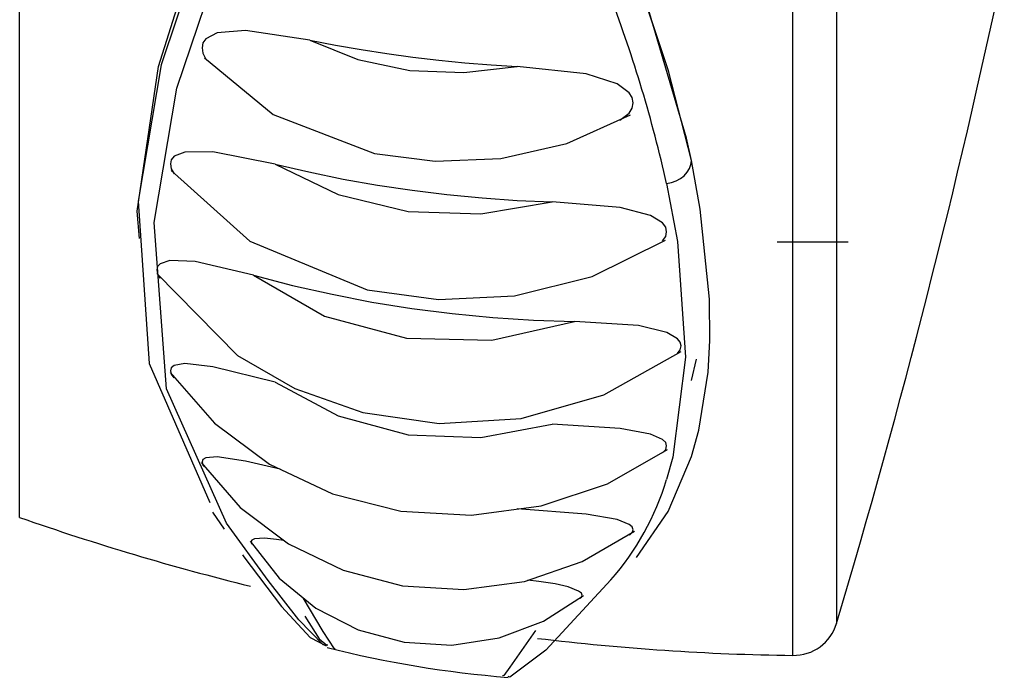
# Model space of a CAD drawing. Header units: millimetres. Extents: x 0 to 0.5, y -0.02 to 1.57.
# Tile 20 of 29: x 0.11126 to 0.12224, y 0.91826 to 0.9256. Entities that reach past the tile are written whole.
import ezdxf

# ---------------------------------------------------------------- set-up
doc = ezdxf.new("R2010")
doc.units = ezdxf.units.MM
doc.layers.add('BLOCKS', color=3, linetype='Continuous')

msp = doc.modelspace()

# ---------------------------------------------------------------- linework, layer by layer
at = {"layer": 'BLOCKS'}
for points in [[(0.119878, 0.918509), (0.119878, 0.918509), (0.119878, 0.972496), (0.119878, 0.972496)], [(0.120364, 0.97214), (0.120364, 0.97214), (0.120364, 0.918865), (0.120364, 0.918865)], [(0.111256, 0.920049), (0.111256, 0.920049), (0.111256, 0.970824), (0.111256, 0.970824)], [(0.120364, 0.918865), (0.121087, 0.921289), (0.121712, 0.92374), (0.122236, 0.926215)], [(0.11847, 0.923775), (0.118311, 0.924481), (0.118104, 0.925174), (0.117849, 0.925851)], [(0.119702, 0.923125), (0.119702, 0.923125), (0.120495, 0.923125), (0.120495, 0.923125)], [(0.119878, 0.918509), (0.119878, 0.918509), (0.119878, 0.923125), (0.119878, 0.923125)], [(0.120364, 0.923125), (0.120364, 0.923125), (0.120364, 0.918865), (0.120364, 0.918865)], [(0.118748, 0.921578), (0.118748, 0.921578), (0.118804, 0.921814), (0.118804, 0.921814)], [(0.117849, 0.919351), (0.118131, 0.919676), (0.118344, 0.920059), (0.11847, 0.920473)], [(0.113405, 0.920109), (0.113405, 0.920109), (0.113537, 0.919916), (0.113537, 0.919916)], [(0.111256, 0.920049), (0.112103, 0.919751), (0.112962, 0.919496), (0.113831, 0.919281)], [(0.119878, 0.918509), (0.120101, 0.918505), (0.1203, 0.918652), (0.120364, 0.918865)], [(0.11703, 0.918699), (0.117976, 0.918585), (0.118926, 0.918521), (0.119878, 0.918509)], [(0.114692, 0.918623), (0.114692, 0.918623), (0.11468, 0.918623), (0.11468, 0.918623)], [(0.114684, 0.918598), (0.115347, 0.91843), (0.116019, 0.918318), (0.116702, 0.918264)]]:
    msp.add_open_spline(points, degree=3, dxfattribs=at)
for points, knots in [([(0.112594, 0.923162), (0.112594, 0.923162), (0.112565, 0.923466), (0.112565, 0.923466), (0.112565, 0.923466), (0.112565, 0.923466), (0.112803, 0.925079), (0.112803, 0.925079), (0.112803, 0.925079), (0.112803, 0.925079), (0.113376, 0.926894), (0.113376, 0.926894)], [0, 0, 0, 0, 0.333333, 0.333333, 0.333333, 0.333333, 0.666667, 0.666667, 0.666667, 0.666667, 1, 1, 1, 1]), ([(0.113376, 0.92672), (0.113376, 0.92672), (0.112834, 0.9251), (0.112834, 0.9251), (0.112834, 0.9251), (0.112834, 0.9251), (0.112577, 0.923578), (0.112577, 0.923578), (0.112577, 0.923578), (0.112577, 0.923578), (0.112699, 0.921767), (0.112699, 0.921767), (0.112699, 0.921767), (0.112699, 0.921767), (0.113376, 0.920216), (0.113376, 0.920216)], [0, 0, 0, 0, 0.25, 0.25, 0.25, 0.25, 0.5, 0.5, 0.5, 0.5, 0.75, 0.75, 0.75, 0.75, 1, 1, 1, 1]), ([(0.113564, 0.919983), (0.113564, 0.919983), (0.112892, 0.921483), (0.112892, 0.921483), (0.112892, 0.921483), (0.112892, 0.921483), (0.112755, 0.92334), (0.112755, 0.92334), (0.112755, 0.92334), (0.112755, 0.92334), (0.11301, 0.924839), (0.11301, 0.924839), (0.11301, 0.924839), (0.11301, 0.924839), (0.113564, 0.92648), (0.113564, 0.92648)], [0, 0, 0, 0, 0.25, 0.25, 0.25, 0.25, 0.5, 0.5, 0.5, 0.5, 0.75, 0.75, 0.75, 0.75, 1, 1, 1, 1]), ([(0.118748, 0.924031), (0.118748, 0.924031), (0.118692, 0.924282), (0.118692, 0.924282), (0.118692, 0.924282), (0.118692, 0.924282), (0.118135, 0.926174), (0.118135, 0.926174)], [0, 0, 0, 0, 0.5, 0.5, 0.5, 0.5, 1, 1, 1, 1]), ([(0.118748, 0.924031), (0.118748, 0.924031), (0.118491, 0.925033), (0.118491, 0.925033), (0.118491, 0.925033), (0.118491, 0.925033), (0.118135, 0.926104), (0.118135, 0.926104)], [0, 0, 0, 0, 0.5, 0.5, 0.5, 0.5, 1, 1, 1, 1]), ([(0.114492, 0.925373), (0.114492, 0.925373), (0.113773, 0.92548), (0.113773, 0.92548), (0.113773, 0.92548), (0.113773, 0.92548), (0.113457, 0.925454), (0.113457, 0.925454), (0.113457, 0.925454), (0.113457, 0.925454), (0.113333, 0.925389), (0.113333, 0.925389), (0.113333, 0.925389), (0.113333, 0.925389), (0.113299, 0.925344), (0.113299, 0.925344), (0.113299, 0.925344), (0.113299, 0.925344), (0.113291, 0.92529), (0.113291, 0.92529), (0.113291, 0.92529), (0.113291, 0.92529), (0.113299, 0.92523), (0.113299, 0.92523), (0.113299, 0.92523), (0.113299, 0.92523), (0.11333, 0.925168), (0.11333, 0.925168)], [0, 0, 0, 0, 0.142857, 0.142857, 0.142857, 0.142857, 0.285714, 0.285714, 0.285714, 0.285714, 0.428571, 0.428571, 0.428571, 0.428571, 0.571429, 0.571429, 0.571429, 0.571429, 0.714286, 0.714286, 0.714286, 0.714286, 0.857143, 0.857143, 0.857143, 0.857143, 1, 1, 1, 1]), ([(0.114492, 0.925375), (0.114492, 0.925375), (0.115026, 0.92516), (0.115026, 0.92516), (0.115026, 0.92516), (0.115026, 0.92516), (0.115607, 0.925037), (0.115607, 0.925037), (0.115607, 0.925037), (0.115607, 0.925037), (0.116208, 0.925013), (0.116208, 0.925013), (0.116208, 0.925013), (0.116208, 0.925013), (0.116804, 0.925081), (0.116804, 0.925081)], [0, 0, 0, 0, 0.25, 0.25, 0.25, 0.25, 0.5, 0.5, 0.5, 0.5, 0.75, 0.75, 0.75, 0.75, 1, 1, 1, 1]), ([(0.114492, 0.925373), (0.114492, 0.925373), (0.114777, 0.925319), (0.114777, 0.925319), (0.114777, 0.925319), (0.114777, 0.925319), (0.115063, 0.925269), (0.115063, 0.925269), (0.115063, 0.925269), (0.115063, 0.925269), (0.115351, 0.925224), (0.115351, 0.925224), (0.115351, 0.925224), (0.115351, 0.925224), (0.115641, 0.925186), (0.115641, 0.925186), (0.115641, 0.925186), (0.115641, 0.925186), (0.11593, 0.925151), (0.11593, 0.925151), (0.11593, 0.925151), (0.11593, 0.925151), (0.11622, 0.925122), (0.11622, 0.925122), (0.11622, 0.925122), (0.11622, 0.925122), (0.116512, 0.925097), (0.116512, 0.925097), (0.116512, 0.925097), (0.116512, 0.925097), (0.116804, 0.925081), (0.116804, 0.925081)], [0, 0, 0, 0, 0.125, 0.125, 0.125, 0.125, 0.25, 0.25, 0.25, 0.25, 0.375, 0.375, 0.375, 0.375, 0.5, 0.5, 0.5, 0.5, 0.625, 0.625, 0.625, 0.625, 0.75, 0.75, 0.75, 0.75, 0.875, 0.875, 0.875, 0.875, 1, 1, 1, 1]), ([(0.113316, 0.925178), (0.113316, 0.925178), (0.114084, 0.924545), (0.114084, 0.924545), (0.114084, 0.924545), (0.114084, 0.924545), (0.115212, 0.92411), (0.115212, 0.92411), (0.115212, 0.92411), (0.115212, 0.92411), (0.115891, 0.924025), (0.115891, 0.924025), (0.115891, 0.924025), (0.115891, 0.924025), (0.11662, 0.924054), (0.11662, 0.924054), (0.11662, 0.924054), (0.11662, 0.924054), (0.117359, 0.924222), (0.117359, 0.924222), (0.117359, 0.924222), (0.117359, 0.924222), (0.118067, 0.924541), (0.118067, 0.924541)], [0, 0, 0, 0, 0.166667, 0.166667, 0.166667, 0.166667, 0.333333, 0.333333, 0.333333, 0.333333, 0.5, 0.5, 0.5, 0.5, 0.666667, 0.666667, 0.666667, 0.666667, 0.833333, 0.833333, 0.833333, 0.833333, 1, 1, 1, 1]), ([(0.117949, 0.924481), (0.117949, 0.924481), (0.118052, 0.924561), (0.118052, 0.924561), (0.118052, 0.924561), (0.118052, 0.924561), (0.118085, 0.924617), (0.118085, 0.924617), (0.118085, 0.924617), (0.118085, 0.924617), (0.118098, 0.924675), (0.118098, 0.924675), (0.118098, 0.924675), (0.118098, 0.924675), (0.118087, 0.924733), (0.118087, 0.924733), (0.118087, 0.924733), (0.118087, 0.924733), (0.118054, 0.924787), (0.118054, 0.924787), (0.118054, 0.924787), (0.118054, 0.924787), (0.11792, 0.924886), (0.11792, 0.924886), (0.11792, 0.924886), (0.11792, 0.924886), (0.117574, 0.925), (0.117574, 0.925), (0.117574, 0.925), (0.117574, 0.925), (0.116804, 0.925081), (0.116804, 0.925081)], [0, 0, 0, 0, 0.125, 0.125, 0.125, 0.125, 0.25, 0.25, 0.25, 0.25, 0.375, 0.375, 0.375, 0.375, 0.5, 0.5, 0.5, 0.5, 0.625, 0.625, 0.625, 0.625, 0.75, 0.75, 0.75, 0.75, 0.875, 0.875, 0.875, 0.875, 1, 1, 1, 1]), ([(0.114105, 0.92399), (0.114105, 0.92399), (0.113409, 0.924127), (0.113409, 0.924127), (0.113409, 0.924127), (0.113409, 0.924127), (0.113099, 0.924125), (0.113099, 0.924125), (0.113099, 0.924125), (0.113099, 0.924125), (0.112979, 0.924079), (0.112979, 0.924079), (0.112979, 0.924079), (0.112979, 0.924079), (0.112947, 0.92404), (0.112947, 0.92404), (0.112947, 0.92404), (0.112947, 0.92404), (0.112939, 0.923994), (0.112939, 0.923994), (0.112939, 0.923994), (0.112939, 0.923994), (0.112947, 0.92394), (0.112947, 0.92394), (0.112947, 0.92394), (0.112947, 0.92394), (0.112979, 0.923884), (0.112979, 0.923884)], [0, 0, 0, 0, 0.142857, 0.142857, 0.142857, 0.142857, 0.285714, 0.285714, 0.285714, 0.285714, 0.428571, 0.428571, 0.428571, 0.428571, 0.571429, 0.571429, 0.571429, 0.571429, 0.714286, 0.714286, 0.714286, 0.714286, 0.857143, 0.857143, 0.857143, 0.857143, 1, 1, 1, 1]), ([(0.11847, 0.923775), (0.11847, 0.923775), (0.118524, 0.923785), (0.118524, 0.923785), (0.118524, 0.923785), (0.118524, 0.923785), (0.118576, 0.923804), (0.118576, 0.923804), (0.118576, 0.923804), (0.118576, 0.923804), (0.118623, 0.923831), (0.118623, 0.923831), (0.118623, 0.923831), (0.118623, 0.923831), (0.118665, 0.923862), (0.118665, 0.923862), (0.118665, 0.923862), (0.118665, 0.923862), (0.1187, 0.923901), (0.1187, 0.923901), (0.1187, 0.923901), (0.1187, 0.923901), (0.118725, 0.923942), (0.118725, 0.923942), (0.118725, 0.923942), (0.118725, 0.923942), (0.118741, 0.923986), (0.118741, 0.923986), (0.118741, 0.923986), (0.118741, 0.923986), (0.118748, 0.924031), (0.118748, 0.924031)], [0, 0, 0, 0, 0.125, 0.125, 0.125, 0.125, 0.25, 0.25, 0.25, 0.25, 0.375, 0.375, 0.375, 0.375, 0.5, 0.5, 0.5, 0.5, 0.625, 0.625, 0.625, 0.625, 0.75, 0.75, 0.75, 0.75, 0.875, 0.875, 0.875, 0.875, 1, 1, 1, 1]), ([(0.118748, 0.92073), (0.118748, 0.92073), (0.11883, 0.921022), (0.11883, 0.921022), (0.11883, 0.921022), (0.11883, 0.921022), (0.118932, 0.92167), (0.118932, 0.92167), (0.118932, 0.92167), (0.118932, 0.92167), (0.118953, 0.922024), (0.118953, 0.922024), (0.118953, 0.922024), (0.118953, 0.922024), (0.11895, 0.922483), (0.11895, 0.922483), (0.11895, 0.922483), (0.11895, 0.922483), (0.118845, 0.923489), (0.118845, 0.923489), (0.118845, 0.923489), (0.118845, 0.923489), (0.118748, 0.924031), (0.118748, 0.924031)], [0, 0, 0, 0, 0.166667, 0.166667, 0.166667, 0.166667, 0.333333, 0.333333, 0.333333, 0.333333, 0.5, 0.5, 0.5, 0.5, 0.666667, 0.666667, 0.666667, 0.666667, 0.833333, 0.833333, 0.833333, 0.833333, 1, 1, 1, 1]), ([(0.112947, 0.92392), (0.112947, 0.92392), (0.113823, 0.923131), (0.113823, 0.923131), (0.113823, 0.923131), (0.113823, 0.923131), (0.115131, 0.922587), (0.115131, 0.922587), (0.115131, 0.922587), (0.115131, 0.922587), (0.115926, 0.922481), (0.115926, 0.922481), (0.115926, 0.922481), (0.115926, 0.922481), (0.116775, 0.92252), (0.116775, 0.92252), (0.116775, 0.92252), (0.116775, 0.92252), (0.117638, 0.922736), (0.117638, 0.922736), (0.117638, 0.922736), (0.117638, 0.922736), (0.118456, 0.923141), (0.118456, 0.923141)], [0, 0, 0, 0, 0.166667, 0.166667, 0.166667, 0.166667, 0.333333, 0.333333, 0.333333, 0.333333, 0.5, 0.5, 0.5, 0.5, 0.666667, 0.666667, 0.666667, 0.666667, 0.833333, 0.833333, 0.833333, 0.833333, 1, 1, 1, 1]), ([(0.114105, 0.92399), (0.114105, 0.92399), (0.114481, 0.923903), (0.114481, 0.923903), (0.114481, 0.923903), (0.114481, 0.923903), (0.114862, 0.923824), (0.114862, 0.923824), (0.114862, 0.923824), (0.114862, 0.923824), (0.115245, 0.923756), (0.115245, 0.923756), (0.115245, 0.923756), (0.115245, 0.923756), (0.115632, 0.9237), (0.115632, 0.9237), (0.115632, 0.9237), (0.115632, 0.9237), (0.116021, 0.923653), (0.116021, 0.923653), (0.116021, 0.923653), (0.116021, 0.923653), (0.116413, 0.923615), (0.116413, 0.923615), (0.116413, 0.923615), (0.116413, 0.923615), (0.116802, 0.923586), (0.116802, 0.923586), (0.116802, 0.923586), (0.116802, 0.923586), (0.117195, 0.92357), (0.117195, 0.92357)], [0, 0, 0, 0, 0.125, 0.125, 0.125, 0.125, 0.25, 0.25, 0.25, 0.25, 0.375, 0.375, 0.375, 0.375, 0.5, 0.5, 0.5, 0.5, 0.625, 0.625, 0.625, 0.625, 0.75, 0.75, 0.75, 0.75, 0.875, 0.875, 0.875, 0.875, 1, 1, 1, 1]), ([(0.114105, 0.92399), (0.114105, 0.92399), (0.114806, 0.923653), (0.114806, 0.923653), (0.114806, 0.923653), (0.114806, 0.923653), (0.115587, 0.923464), (0.115587, 0.923464), (0.115587, 0.923464), (0.115587, 0.923464), (0.116398, 0.923435), (0.116398, 0.923435), (0.116398, 0.923435), (0.116398, 0.923435), (0.117195, 0.92357), (0.117195, 0.92357)], [0, 0, 0, 0, 0.25, 0.25, 0.25, 0.25, 0.5, 0.5, 0.5, 0.5, 0.75, 0.75, 0.75, 0.75, 1, 1, 1, 1]), ([(0.11847, 0.923775), (0.11847, 0.923775), (0.11859, 0.923127), (0.11859, 0.923127), (0.11859, 0.923127), (0.11859, 0.923127), (0.118681, 0.921837), (0.118681, 0.921837), (0.118681, 0.921837), (0.118681, 0.921837), (0.118541, 0.920722), (0.118541, 0.920722), (0.118541, 0.920722), (0.118541, 0.920722), (0.11847, 0.920473), (0.11847, 0.920473)], [0, 0, 0, 0, 0.25, 0.25, 0.25, 0.25, 0.5, 0.5, 0.5, 0.5, 0.75, 0.75, 0.75, 0.75, 1, 1, 1, 1]), ([(0.118425, 0.923135), (0.118425, 0.923135), (0.11846, 0.923185), (0.11846, 0.923185), (0.11846, 0.923185), (0.11846, 0.923185), (0.11847, 0.923237), (0.11847, 0.923237), (0.11847, 0.923237), (0.11847, 0.923237), (0.11846, 0.923286), (0.11846, 0.923286), (0.11846, 0.923286), (0.11846, 0.923286), (0.118425, 0.923334), (0.118425, 0.923334), (0.118425, 0.923334), (0.118425, 0.923334), (0.118292, 0.923419), (0.118292, 0.923419), (0.118292, 0.923419), (0.118292, 0.923419), (0.117951, 0.923508), (0.117951, 0.923508), (0.117951, 0.923508), (0.117951, 0.923508), (0.117195, 0.92357), (0.117195, 0.92357)], [0, 0, 0, 0, 0.142857, 0.142857, 0.142857, 0.142857, 0.285714, 0.285714, 0.285714, 0.285714, 0.428571, 0.428571, 0.428571, 0.428571, 0.571429, 0.571429, 0.571429, 0.571429, 0.714286, 0.714286, 0.714286, 0.714286, 0.857143, 0.857143, 0.857143, 0.857143, 1, 1, 1, 1]), ([(0.113864, 0.922752), (0.113864, 0.922752), (0.113212, 0.922903), (0.113212, 0.922903), (0.113212, 0.922903), (0.113212, 0.922903), (0.112929, 0.922914), (0.112929, 0.922914), (0.112929, 0.922914), (0.112929, 0.922914), (0.112821, 0.922878), (0.112821, 0.922878), (0.112821, 0.922878), (0.112821, 0.922878), (0.112794, 0.922849), (0.112794, 0.922849), (0.112794, 0.922849), (0.112794, 0.922849), (0.112784, 0.92281), (0.112784, 0.92281), (0.112784, 0.92281), (0.112784, 0.92281), (0.112794, 0.922767), (0.112794, 0.922767), (0.112794, 0.922767), (0.112794, 0.922767), (0.112819, 0.922719), (0.112819, 0.922719)], [0, 0, 0, 0, 0.142857, 0.142857, 0.142857, 0.142857, 0.285714, 0.285714, 0.285714, 0.285714, 0.428571, 0.428571, 0.428571, 0.428571, 0.571429, 0.571429, 0.571429, 0.571429, 0.714286, 0.714286, 0.714286, 0.714286, 0.857143, 0.857143, 0.857143, 0.857143, 1, 1, 1, 1]), ([(0.112784, 0.922771), (0.112784, 0.922771), (0.113686, 0.921854), (0.113686, 0.921854), (0.113686, 0.921854), (0.113686, 0.921854), (0.114324, 0.921487), (0.114324, 0.921487), (0.114324, 0.921487), (0.114324, 0.921487), (0.115082, 0.92122), (0.115082, 0.92122), (0.115082, 0.92122), (0.115082, 0.92122), (0.115934, 0.921098), (0.115934, 0.921098), (0.115934, 0.921098), (0.115934, 0.921098), (0.116847, 0.921154), (0.116847, 0.921154), (0.116847, 0.921154), (0.116847, 0.921154), (0.117771, 0.921415), (0.117771, 0.921415), (0.117771, 0.921415), (0.117771, 0.921415), (0.118632, 0.921899), (0.118632, 0.921899)], [0, 0, 0, 0, 0.142857, 0.142857, 0.142857, 0.142857, 0.285714, 0.285714, 0.285714, 0.285714, 0.428571, 0.428571, 0.428571, 0.428571, 0.571429, 0.571429, 0.571429, 0.571429, 0.714286, 0.714286, 0.714286, 0.714286, 0.857143, 0.857143, 0.857143, 0.857143, 1, 1, 1, 1]), ([(0.113864, 0.922752), (0.113864, 0.922752), (0.114299, 0.922638), (0.114299, 0.922638), (0.114299, 0.922638), (0.114299, 0.922638), (0.11474, 0.922539), (0.11474, 0.922539), (0.11474, 0.922539), (0.11474, 0.922539), (0.115183, 0.92245), (0.115183, 0.92245), (0.115183, 0.92245), (0.115183, 0.92245), (0.11563, 0.92238), (0.11563, 0.92238), (0.11563, 0.92238), (0.11563, 0.92238), (0.116079, 0.922324), (0.116079, 0.922324), (0.116079, 0.922324), (0.116079, 0.922324), (0.116533, 0.922278), (0.116533, 0.922278), (0.116533, 0.922278), (0.116533, 0.922278), (0.116986, 0.922249), (0.116986, 0.922249), (0.116986, 0.922249), (0.116986, 0.922249), (0.117441, 0.922235), (0.117441, 0.922235)], [0, 0, 0, 0, 0.125, 0.125, 0.125, 0.125, 0.25, 0.25, 0.25, 0.25, 0.375, 0.375, 0.375, 0.375, 0.5, 0.5, 0.5, 0.5, 0.625, 0.625, 0.625, 0.625, 0.75, 0.75, 0.75, 0.75, 0.875, 0.875, 0.875, 0.875, 1, 1, 1, 1]), ([(0.113864, 0.922752), (0.113864, 0.922752), (0.114655, 0.922295), (0.114655, 0.922295), (0.114655, 0.922295), (0.114655, 0.922295), (0.115568, 0.922048), (0.115568, 0.922048), (0.115568, 0.922048), (0.115568, 0.922048), (0.11652, 0.922026), (0.11652, 0.922026), (0.11652, 0.922026), (0.11652, 0.922026), (0.117441, 0.922235), (0.117441, 0.922235)], [0, 0, 0, 0, 0.25, 0.25, 0.25, 0.25, 0.5, 0.5, 0.5, 0.5, 0.75, 0.75, 0.75, 0.75, 1, 1, 1, 1]), ([(0.118592, 0.921877), (0.118592, 0.921877), (0.118621, 0.921918), (0.118621, 0.921918), (0.118621, 0.921918), (0.118621, 0.921918), (0.118632, 0.921964), (0.118632, 0.921964), (0.118632, 0.921964), (0.118632, 0.921964), (0.118621, 0.922005), (0.118621, 0.922005), (0.118621, 0.922005), (0.118621, 0.922005), (0.118592, 0.922042), (0.118592, 0.922042), (0.118592, 0.922042), (0.118592, 0.922042), (0.118472, 0.922113), (0.118472, 0.922113), (0.118472, 0.922113), (0.118472, 0.922113), (0.118156, 0.922189), (0.118156, 0.922189), (0.118156, 0.922189), (0.118156, 0.922189), (0.117441, 0.922235), (0.117441, 0.922235)], [0, 0, 0, 0, 0.142857, 0.142857, 0.142857, 0.142857, 0.285714, 0.285714, 0.285714, 0.285714, 0.428571, 0.428571, 0.428571, 0.428571, 0.571429, 0.571429, 0.571429, 0.571429, 0.714286, 0.714286, 0.714286, 0.714286, 0.857143, 0.857143, 0.857143, 0.857143, 1, 1, 1, 1]), ([(0.114105, 0.921558), (0.114105, 0.921558), (0.113409, 0.92173), (0.113409, 0.92173), (0.113409, 0.92173), (0.113409, 0.92173), (0.113099, 0.921765), (0.113099, 0.921765), (0.113099, 0.921765), (0.113099, 0.921765), (0.112979, 0.921742), (0.112979, 0.921742), (0.112979, 0.921742), (0.112979, 0.921742), (0.112947, 0.921719), (0.112947, 0.921719), (0.112947, 0.921719), (0.112947, 0.921719), (0.112939, 0.921686), (0.112939, 0.921686), (0.112939, 0.921686), (0.112939, 0.921686), (0.112947, 0.921647), (0.112947, 0.921647), (0.112947, 0.921647), (0.112947, 0.921647), (0.112974, 0.921607), (0.112974, 0.921607)], [0, 0, 0, 0, 0.142857, 0.142857, 0.142857, 0.142857, 0.285714, 0.285714, 0.285714, 0.285714, 0.428571, 0.428571, 0.428571, 0.428571, 0.571429, 0.571429, 0.571429, 0.571429, 0.714286, 0.714286, 0.714286, 0.714286, 0.857143, 0.857143, 0.857143, 0.857143, 1, 1, 1, 1]), ([(0.112933, 0.921665), (0.112933, 0.921665), (0.113428, 0.9211), (0.113428, 0.9211), (0.113428, 0.9211), (0.113428, 0.9211), (0.11404, 0.920643), (0.11404, 0.920643), (0.11404, 0.920643), (0.11404, 0.920643), (0.114744, 0.920312), (0.114744, 0.920312), (0.114744, 0.920312), (0.114744, 0.920312), (0.115506, 0.920117), (0.115506, 0.920117), (0.115506, 0.920117), (0.115506, 0.920117), (0.116295, 0.920074), (0.116295, 0.920074), (0.116295, 0.920074), (0.116295, 0.920074), (0.117073, 0.920177), (0.117073, 0.920177), (0.117073, 0.920177), (0.117073, 0.920177), (0.117812, 0.920425), (0.117812, 0.920425), (0.117812, 0.920425), (0.117812, 0.920425), (0.118479, 0.920808), (0.118479, 0.920808)], [0, 0, 0, 0, 0.125, 0.125, 0.125, 0.125, 0.25, 0.25, 0.25, 0.25, 0.375, 0.375, 0.375, 0.375, 0.5, 0.5, 0.5, 0.5, 0.625, 0.625, 0.625, 0.625, 0.75, 0.75, 0.75, 0.75, 0.875, 0.875, 0.875, 0.875, 1, 1, 1, 1]), ([(0.114105, 0.921558), (0.114105, 0.921558), (0.114806, 0.921181), (0.114806, 0.921181), (0.114806, 0.921181), (0.114806, 0.921181), (0.115587, 0.920972), (0.115587, 0.920972), (0.115587, 0.920972), (0.115587, 0.920972), (0.116398, 0.920941), (0.116398, 0.920941), (0.116398, 0.920941), (0.116398, 0.920941), (0.117195, 0.92109), (0.117195, 0.92109)], [0, 0, 0, 0, 0.25, 0.25, 0.25, 0.25, 0.5, 0.5, 0.5, 0.5, 0.75, 0.75, 0.75, 0.75, 1, 1, 1, 1]), ([(0.118425, 0.920771), (0.118425, 0.920771), (0.11846, 0.920808), (0.11846, 0.920808), (0.11846, 0.920808), (0.11846, 0.920808), (0.11847, 0.920848), (0.11847, 0.920848), (0.11847, 0.920848), (0.11847, 0.920848), (0.11846, 0.920885), (0.11846, 0.920885), (0.11846, 0.920885), (0.11846, 0.920885), (0.118425, 0.920918), (0.118425, 0.920918), (0.118425, 0.920918), (0.118425, 0.920918), (0.118292, 0.920978), (0.118292, 0.920978), (0.118292, 0.920978), (0.118292, 0.920978), (0.117951, 0.921042), (0.117951, 0.921042), (0.117951, 0.921042), (0.117951, 0.921042), (0.117195, 0.92109), (0.117195, 0.92109)], [0, 0, 0, 0, 0.142857, 0.142857, 0.142857, 0.142857, 0.285714, 0.285714, 0.285714, 0.285714, 0.428571, 0.428571, 0.428571, 0.428571, 0.571429, 0.571429, 0.571429, 0.571429, 0.714286, 0.714286, 0.714286, 0.714286, 0.857143, 0.857143, 0.857143, 0.857143, 1, 1, 1, 1]), ([(0.114161, 0.920587), (0.114161, 0.920587), (0.113773, 0.920678), (0.113773, 0.920678), (0.113773, 0.920678), (0.113773, 0.920678), (0.113457, 0.920724), (0.113457, 0.920724), (0.113457, 0.920724), (0.113457, 0.920724), (0.113333, 0.920713), (0.113333, 0.920713), (0.113333, 0.920713), (0.113333, 0.920713), (0.113299, 0.920695), (0.113299, 0.920695), (0.113299, 0.920695), (0.113299, 0.920695), (0.113291, 0.920668), (0.113291, 0.920668), (0.113291, 0.920668), (0.113291, 0.920668), (0.113299, 0.920632), (0.113299, 0.920632), (0.113299, 0.920632), (0.113299, 0.920632), (0.113314, 0.920616), (0.113314, 0.920616)], [0, 0, 0, 0, 0.142857, 0.142857, 0.142857, 0.142857, 0.285714, 0.285714, 0.285714, 0.285714, 0.428571, 0.428571, 0.428571, 0.428571, 0.571429, 0.571429, 0.571429, 0.571429, 0.714286, 0.714286, 0.714286, 0.714286, 0.857143, 0.857143, 0.857143, 0.857143, 1, 1, 1, 1]), ([(0.118135, 0.919602), (0.118135, 0.919602), (0.118489, 0.920113), (0.118489, 0.920113), (0.118489, 0.920113), (0.118489, 0.920113), (0.118748, 0.92073), (0.118748, 0.92073)], [0, 0, 0, 0, 0.5, 0.5, 0.5, 0.5, 1, 1, 1, 1]), ([(0.113281, 0.920661), (0.113281, 0.920661), (0.113715, 0.920158), (0.113715, 0.920158), (0.113715, 0.920158), (0.113715, 0.920158), (0.114252, 0.919753), (0.114252, 0.919753), (0.114252, 0.919753), (0.114252, 0.919753), (0.114864, 0.919459), (0.114864, 0.919459), (0.114864, 0.919459), (0.114864, 0.919459), (0.115525, 0.919285), (0.115525, 0.919285), (0.115525, 0.919285), (0.115525, 0.919285), (0.116208, 0.919246), (0.116208, 0.919246), (0.116208, 0.919246), (0.116208, 0.919246), (0.116887, 0.919335), (0.116887, 0.919335), (0.116887, 0.919335), (0.116887, 0.919335), (0.11753, 0.919556), (0.11753, 0.919556), (0.11753, 0.919556), (0.11753, 0.919556), (0.118112, 0.919894), (0.118112, 0.919894)], [0, 0, 0, 0, 0.125, 0.125, 0.125, 0.125, 0.25, 0.25, 0.25, 0.25, 0.375, 0.375, 0.375, 0.375, 0.5, 0.5, 0.5, 0.5, 0.625, 0.625, 0.625, 0.625, 0.75, 0.75, 0.75, 0.75, 0.875, 0.875, 0.875, 0.875, 1, 1, 1, 1]), ([(0.118056, 0.919852), (0.118056, 0.919852), (0.118085, 0.919879), (0.118085, 0.919879), (0.118085, 0.919879), (0.118085, 0.919879), (0.118098, 0.91991), (0.118098, 0.91991), (0.118098, 0.91991), (0.118098, 0.91991), (0.118087, 0.919943), (0.118087, 0.919943), (0.118087, 0.919943), (0.118087, 0.919943), (0.118054, 0.91997), (0.118054, 0.91997), (0.118054, 0.91997), (0.118054, 0.91997), (0.11792, 0.920024), (0.11792, 0.920024), (0.11792, 0.920024), (0.11792, 0.920024), (0.117574, 0.920084), (0.117574, 0.920084), (0.117574, 0.920084), (0.117574, 0.920084), (0.116804, 0.920144), (0.116804, 0.920144)], [0, 0, 0, 0, 0.142857, 0.142857, 0.142857, 0.142857, 0.285714, 0.285714, 0.285714, 0.285714, 0.428571, 0.428571, 0.428571, 0.428571, 0.571429, 0.571429, 0.571429, 0.571429, 0.714286, 0.714286, 0.714286, 0.714286, 0.857143, 0.857143, 0.857143, 0.857143, 1, 1, 1, 1]), ([(0.11468, 0.918623), (0.11468, 0.918623), (0.114641, 0.918627), (0.114641, 0.918627), (0.114641, 0.918627), (0.114641, 0.918627), (0.11437, 0.918906), (0.11437, 0.918906), (0.11437, 0.918906), (0.11437, 0.918906), (0.114028, 0.919343), (0.114028, 0.919343), (0.114028, 0.919343), (0.114028, 0.919343), (0.113564, 0.919983), (0.113564, 0.919983)], [0, 0, 0, 0, 0.25, 0.25, 0.25, 0.25, 0.5, 0.5, 0.5, 0.5, 0.75, 0.75, 0.75, 0.75, 1, 1, 1, 1]), ([(0.113825, 0.919784), (0.113825, 0.919784), (0.11415, 0.919372), (0.11415, 0.919372), (0.11415, 0.919372), (0.11415, 0.919372), (0.114558, 0.919037), (0.114558, 0.919037), (0.114558, 0.919037), (0.114558, 0.919037), (0.11503, 0.918794), (0.11503, 0.918794), (0.11503, 0.918794), (0.11503, 0.918794), (0.115543, 0.918656), (0.115543, 0.918656), (0.115543, 0.918656), (0.115543, 0.918656), (0.116075, 0.918625), (0.116075, 0.918625), (0.116075, 0.918625), (0.116075, 0.918625), (0.116601, 0.918705), (0.116601, 0.918705), (0.116601, 0.918705), (0.116601, 0.918705), (0.117098, 0.918892), (0.117098, 0.918892), (0.117098, 0.918892), (0.117098, 0.918892), (0.117543, 0.919177), (0.117543, 0.919177)], [0, 0, 0, 0, 0.125, 0.125, 0.125, 0.125, 0.25, 0.25, 0.25, 0.25, 0.375, 0.375, 0.375, 0.375, 0.5, 0.5, 0.5, 0.5, 0.625, 0.625, 0.625, 0.625, 0.75, 0.75, 0.75, 0.75, 0.875, 0.875, 0.875, 0.875, 1, 1, 1, 1]), ([(0.114202, 0.919792), (0.114202, 0.919792), (0.114119, 0.919804), (0.114119, 0.919804), (0.114119, 0.919804), (0.114119, 0.919804), (0.113985, 0.919817), (0.113985, 0.919817), (0.113985, 0.919817), (0.113985, 0.919817), (0.113873, 0.919811), (0.113873, 0.919811), (0.113873, 0.919811), (0.113873, 0.919811), (0.113844, 0.919796), (0.113844, 0.919796), (0.113844, 0.919796), (0.113844, 0.919796), (0.113833, 0.919778), (0.113833, 0.919778), (0.113833, 0.919778), (0.113833, 0.919778), (0.113844, 0.919751), (0.113844, 0.919751), (0.113844, 0.919751), (0.113844, 0.919751), (0.113844, 0.919751), (0.113844, 0.919751)], [0, 0, 0, 0, 0.142857, 0.142857, 0.142857, 0.142857, 0.285714, 0.285714, 0.285714, 0.285714, 0.428571, 0.428571, 0.428571, 0.428571, 0.571429, 0.571429, 0.571429, 0.571429, 0.714286, 0.714286, 0.714286, 0.714286, 0.857143, 0.857143, 0.857143, 0.857143, 1, 1, 1, 1]), ([(0.11374, 0.919631), (0.11374, 0.919631), (0.113757, 0.91961), (0.113757, 0.91961), (0.113757, 0.91961), (0.113757, 0.91961), (0.114177, 0.919055), (0.114177, 0.919055), (0.114177, 0.919055), (0.114177, 0.919055), (0.114496, 0.918709), (0.114496, 0.918709), (0.114496, 0.918709), (0.114496, 0.918709), (0.114672, 0.918614), (0.114672, 0.918614)], [0, 0, 0, 0, 0.25, 0.25, 0.25, 0.25, 0.5, 0.5, 0.5, 0.5, 0.75, 0.75, 0.75, 0.75, 1, 1, 1, 1]), ([(0.117849, 0.919351), (0.117849, 0.919351), (0.117123, 0.918567), (0.117123, 0.918567), (0.117123, 0.918567), (0.117123, 0.918567), (0.116723, 0.918266), (0.116723, 0.918266), (0.116723, 0.918266), (0.116723, 0.918266), (0.116705, 0.918273), (0.116705, 0.918273)], [0, 0, 0, 0, 0.333333, 0.333333, 0.333333, 0.333333, 0.666667, 0.666667, 0.666667, 0.666667, 1, 1, 1, 1]), ([(0.117504, 0.919146), (0.117504, 0.919146), (0.11752, 0.919159), (0.11752, 0.919159), (0.11752, 0.919159), (0.11752, 0.919159), (0.11753, 0.919181), (0.11753, 0.919181), (0.11753, 0.919181), (0.11753, 0.919181), (0.11752, 0.919204), (0.11752, 0.919204), (0.11752, 0.919204), (0.11752, 0.919204), (0.117489, 0.919227), (0.117489, 0.919227), (0.117489, 0.919227), (0.117489, 0.919227), (0.117371, 0.919273), (0.117371, 0.919273), (0.117371, 0.919273), (0.117371, 0.919273), (0.117228, 0.919306), (0.117228, 0.919306), (0.117228, 0.919306), (0.117228, 0.919306), (0.117046, 0.919333), (0.117046, 0.919333), (0.117046, 0.919333), (0.117046, 0.919333), (0.116922, 0.919347), (0.116922, 0.919347)], [0, 0, 0, 0, 0.125, 0.125, 0.125, 0.125, 0.25, 0.25, 0.25, 0.25, 0.375, 0.375, 0.375, 0.375, 0.5, 0.5, 0.5, 0.5, 0.625, 0.625, 0.625, 0.625, 0.75, 0.75, 0.75, 0.75, 0.875, 0.875, 0.875, 0.875, 1, 1, 1, 1]), ([(0.114773, 0.918581), (0.114773, 0.918581), (0.114767, 0.918581), (0.114767, 0.918581), (0.114767, 0.918581), (0.114767, 0.918581), (0.114641, 0.918776), (0.114641, 0.918776), (0.114641, 0.918776), (0.114641, 0.918776), (0.114417, 0.919152), (0.114417, 0.919152)], [0, 0, 0, 0, 0.333333, 0.333333, 0.333333, 0.333333, 0.666667, 0.666667, 0.666667, 0.666667, 1, 1, 1, 1]), ([(0.114434, 0.918948), (0.114434, 0.918948), (0.114595, 0.918695), (0.114595, 0.918695), (0.114595, 0.918695), (0.114595, 0.918695), (0.114682, 0.918623), (0.114682, 0.918623)], [0, 0, 0, 0, 0.5, 0.5, 0.5, 0.5, 1, 1, 1, 1]), ([(0.117007, 0.918786), (0.117007, 0.918786), (0.116723, 0.918376), (0.116723, 0.918376), (0.116723, 0.918376), (0.116723, 0.918376), (0.116655, 0.918283), (0.116655, 0.918283), (0.116655, 0.918283), (0.116655, 0.918283), (0.11664, 0.918281), (0.11664, 0.918281)], [0, 0, 0, 0, 0.333333, 0.333333, 0.333333, 0.333333, 0.666667, 0.666667, 0.666667, 0.666667, 1, 1, 1, 1])]:
    msp.add_open_spline(points, degree=3, knots=knots, dxfattribs=at)

doc.saveas('drawing.dxf')
